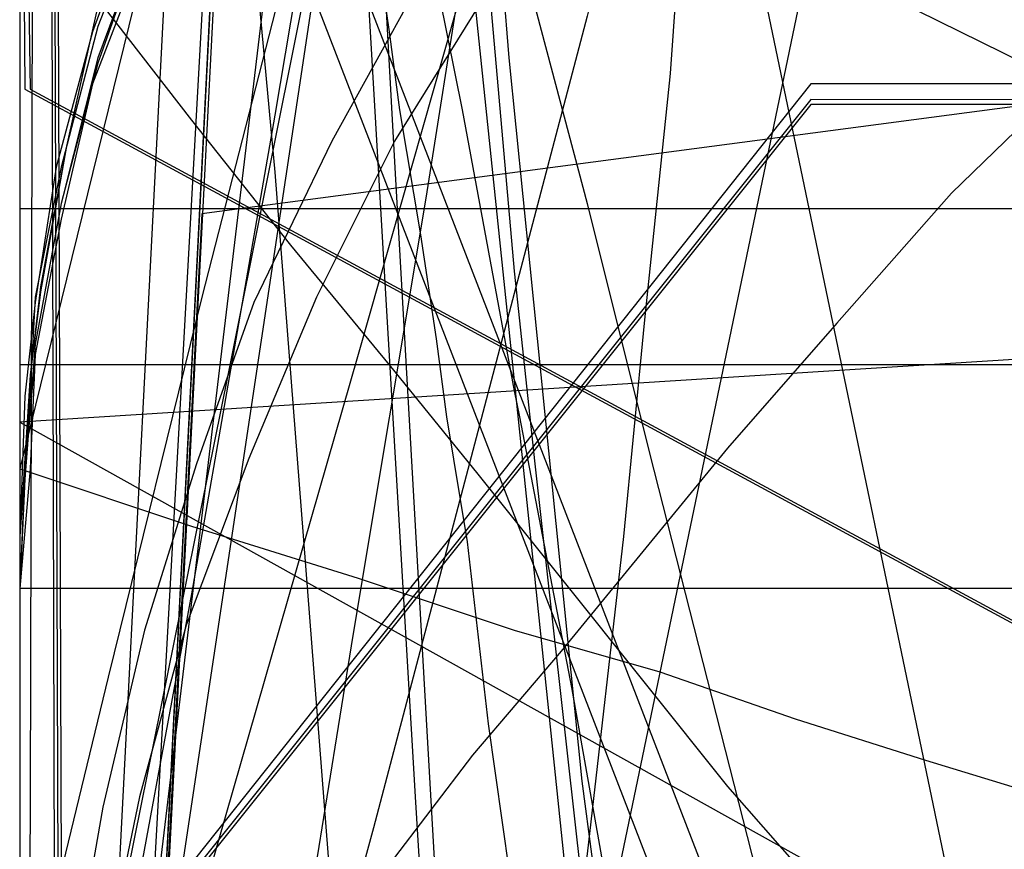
# Model space of a CAD drawing. Header units: millimetres. Extents: x 0 to 1298, y -1 to 755.
# Tile 144 of 179: x 0 to 19, y 56 to 72. Entities that reach past the tile are written whole.
import ezdxf

# ---------------------------------------------------------------- set-up
doc = ezdxf.new("R2010")
doc.units = ezdxf.units.MM
doc.layers.add('1', color=7, linetype='Continuous')

# ---------------------------------------------------------------- blocks, each defined once
blk = doc.blocks.new('PART001')
at = {"layer": '1'}
blk.add_lwpolyline([(0, 0), (707.5, 0), (707.5, 65), (0, 65)], close=True, dxfattribs=at)
blk = doc.blocks.new('PART009')
at = {"layer": '1'}
blk.add_lwpolyline([(195, 0), (195, 90), (0, 90), (0, 0)], close=True, dxfattribs=at)
blk = doc.blocks.new('PART010')
at = {"layer": '1'}
blk.add_lwpolyline([(1.6, 71.9), (3.3, 69.7), (5.2, 67.3), (7.1, 65), (8.8, 62.9), (13.6, 56.9), (15.7, 54.5), (17.9, 52.1), (21, 49.1), (22.9, 47.4), (24.9, 45.8), (27.8, 43.9), (31.1, 41.6), (33, 40.6), (34.8, 39.6), (37, 38.4), (39.2, 37.4)], dxfattribs=at)
blk = doc.blocks.new('PART012')
at = {"layer": '1'}
blk.add_lwpolyline([(251.4, 291.7), (195.7, 295.2), (145.5, 298.3), (127.4, 299.4), (109.2, 300.4), (91.1, 301.2), (80.7, 301.5), (73, 301.7), (57.8, 301.9), (42.4, 302), (31.8, 302.1), (21.1, 302.2), (10.7, 302.3), (5.7, 302.4), (0.8, 302.4), (0.2, 56.7), (0, 0), (81, 0), (295.2, 0)], dxfattribs=at)
blk = doc.blocks.new('PART013')
at = {"layer": '1'}
blk.add_lwpolyline([(54.1, 133.2), (0, 140.8), (29.3, 0.1), (81.9, 0)], close=True, dxfattribs=at)
blk = doc.blocks.new('PART014')
at = {"layer": '1'}
blk.add_lwpolyline([(3.2, 131.9), (3.9, 119.9), (4.6, 107.8), (5.2, 97.7), (5.9, 87.4), (6.4, 77.1), (7, 66.8), (7.6, 56.7), (8.2, 46.9), (8.7, 37.4), (9.2, 28.3), (17.3, 28), (25.2, 27.7), (40.5, 27.2), (59.2, 26.7), (78, 26.4), (87.8, 26.3), (103.5, 26.2), (128.9, 26.4), (154.2, 26.9), (179.5, 27.5)], dxfattribs=at)
blk = doc.blocks.new('PART015')
at = {"layer": '1'}
blk.add_lwpolyline([(36.3, 122.8), (34.3, 121.1), (32.2, 119.5), (30.1, 118), (25.4, 114.8), (20.5, 111.7), (16.5, 109.2), (12.4, 106.8), (4.4, 102.4), (2.3, 101.3), (1.2, 100.7), (0, 100.1), (0, 50.1), (11.4, 38.3), (255.3, 0)], dxfattribs=at)
blk = doc.blocks.new('PART016')
at = {"layer": '1'}
blk.add_lwpolyline([(3.2, 76), (0, 63), (3.3, 61.9), (6.5, 60.9), (9.5, 59.9), (12.3, 59.1), (14.9, 58.2), (17.4, 57.4), (22, 56), (26.3, 54.7), (30.3, 53.4), (34.2, 52.3), (38.2, 51.1), (44.9, 49.1), (52, 47.1), (59.5, 45), (67.3, 42.9), (75.3, 40.7), (76.7, 40.4), (83.6, 38.6), (100.3, 34.2), (117.1, 29.8)], dxfattribs=at)
blk = doc.blocks.new('PART018')
at = {"layer": '1'}
blk.add_lwpolyline([(201.2, 0), (201.2, 68), (0, 68), (0, 0)], close=True, dxfattribs=at)
blk = doc.blocks.new('PART019')
at = {"layer": '1'}
blk.add_lwpolyline([(7.6, 72.2), (6, 69.3), (4.5, 66.2), (3.4, 63.1), (2.4, 59.9), (1.6, 56.5), (1, 53.1), (0.5, 49.6), (0.2, 46.1), (0, 41.2), (0, 36.2), (0.3, 31.3), (0.5, 29), (0.7, 26.4), (1.2, 21.8)], dxfattribs=at)
blk = doc.blocks.new('PART020')
at = {"layer": '1'}
blk.add_lwpolyline([(132.3, 0), (132.3, 60.7), (0, 60.7), (0, 0)], close=True, dxfattribs=at)
blk = doc.blocks.new('PART021')
at = {"layer": '1'}
blk.add_lwpolyline([(13.3, 123.5), (13.2, 120.4), (12.9, 114.7), (12.7, 109.9), (12, 102.2), (11.4, 96.1), (10.6, 88.4), (9.6, 80.4), (8.7, 73.9), (7.8, 68.2), (6.4, 59.8), (5.4, 53.6), (4.9, 50.6), (4.4, 47.8), (1, 27.7), (72.1, 0), (155.4, 73.8), (149, 90), (147.6, 93.8), (145.4, 99.3), (141.4, 109.9), (139, 116.3), (136.8, 122.7)], dxfattribs=at)
blk = doc.blocks.new('PART022')
at = {"layer": '1'}
blk.add_lwpolyline([(8.2, 85.7), (9.4, 70.9), (9.8, 66.9), (10.8, 57), (11.2, 54), (12, 48.2), (12.4, 45.7), (12.8, 43.5), (13.3, 41.1), (13.6, 39.7), (13.9, 38.5), (14.5, 35.8), (14.8, 34.8), (15.1, 33.6), (15.5, 32.1), (16, 30.3), (16.6, 28.4), (18.4, 24.3)], dxfattribs=at)
blk = doc.blocks.new('PART023')
at = {"layer": '1'}
blk.add_lwpolyline([(162, 0), (162, 207.1), (0, 207.1), (0, 0)], close=True, dxfattribs=at)
blk = doc.blocks.new('PART024')
at = {"layer": '1'}
blk.add_lwpolyline([(80.1, 0), (80.1, 182), (0, 182), (0, 0)], close=True, dxfattribs=at)
blk = doc.blocks.new('PART025')
at = {"layer": '1'}
blk.add_lwpolyline([(248.5, 235.3), (234.2, 236.1), (219.9, 236.8), (188.7, 238.8), (170, 239.6), (151.3, 240), (115.7, 240.4), (97.4, 240.9), (88.2, 241.1), (70.5, 241.1), (61.7, 240.9), (24.9, 240.9), (0, 32.9), (29.7, 29.2), (39.1, 28.1), (59.6, 25.6), (88.7, 22.3), (117.9, 19.1), (168.3, 13.8), (217.6, 8.7), (237.1, 6.7), (246.8, 5.7)], dxfattribs=at)
blk = doc.blocks.new('PART026')
at = {"layer": '1'}
blk.add_lwpolyline([(3.9, 124.4), (4.6, 112.4), (5.3, 101.6), (5.9, 90.7), (6.6, 79.8), (7.2, 68.9), (7.8, 58.3), (8.4, 47.9), (9, 37.9), (9.2, 33), (9.5, 28.4), (14.4, 28.2), (19.7, 28), (30.6, 27.6), (37, 27.4), (43.3, 27.2), (64.1, 26.7), (84.9, 26.3), (105.9, 26.4), (126.8, 26.7), (147.8, 27.3), (168.7, 28)], dxfattribs=at)
blk = doc.blocks.new('PART027')
at = {"layer": '1'}
blk.add_lwpolyline([(105, 0), (105, 105), (0, 105), (0, 0)], close=True, dxfattribs=at)
blk = doc.blocks.new('PART028')
at = {"layer": '1'}
blk.add_lwpolyline([(103.2, 159.1), (0, 83.3), (0.1, 70.3), (112.5, 9.5), (130.1, 0), (133.9, 4.6), (137.3, 8.8), (141.1, 13), (143.3, 14.9), (145.6, 16.8), (150.3, 20.3), (155.5, 23.6), (159, 25.6), (162.6, 27.3)], dxfattribs=at)
blk = doc.blocks.new('PART030')
at = {"layer": '1'}
blk.add_lwpolyline([(70, 0), (70, 140), (0, 140), (0, 0)], close=True, dxfattribs=at)
blk = doc.blocks.new('PART032')
at = {"layer": '1'}
blk.add_lwpolyline([(0, 344.5), (0.1, 287.9), (0.7, 38.6), (26.4, 38.6), (34.5, 38.5), (45.4, 38.5), (56.5, 38.4), (79, 38.6), (95.1, 39.1), (111, 39.9), (126.9, 40.9), (142.7, 41.9), (167.3, 43.5), (191.8, 45.1), (219, 47.1), (246.2, 49), (267.4, 50.2), (288.6, 51.5), (309.8, 52.9), (320.5, 53.5), (331.1, 54), (346, 54.4), (360.8, 54.5), (385.1, 54.4)], dxfattribs=at)
blk = doc.blocks.new('PART033')
at = {"layer": '1'}
blk.add_lwpolyline([(70, 0), (70, 200), (0, 200), (0, 0)], close=True, dxfattribs=at)
blk = doc.blocks.new('PART034')
at = {"layer": '1'}
blk.add_lwpolyline([(70, 200), (0, 200), (0, 0), (70, 0)], close=True, dxfattribs=at)
blk = doc.blocks.new('PART036')
at = {"layer": '1'}
blk.add_lwpolyline([(0, 0), (540, 0), (540, 65), (0, 65)], close=True, dxfattribs=at)
blk = doc.blocks.new('PART037')
at = {"layer": '1'}
blk.add_lwpolyline([(249.9, 254), (221.8, 253.7), (193.7, 253.6), (165.4, 253.5), (136.6, 253.5), (114.1, 253.4), (91.6, 253.4), (80.6, 253.3), (38, 253.3), (32.4, 253.4), (20.6, 253.4), (14.2, 253.5), (3.8, 253.5), (0, 253.6), (0, 45.1), (13.5, 45.1), (20, 45.2), (84.6, 45.2), (118.6, 45.1), (154.5, 44.8), (190.2, 44.5), (238.2, 44.2), (284.3, 43.6)], dxfattribs=at)
blk = doc.blocks.new('PART038')
at = {"layer": '1'}
blk.add_lwpolyline([(0, 92.2), (0, 42.2), (1.2, 41.6), (2.3, 41.1), (4.4, 40), (8.4, 37.9), (12.4, 35.7), (16.5, 33.3), (20.5, 30.9), (25.4, 27.8), (30.2, 24.7), (32.2, 23.2), (34.3, 21.7), (36.3, 20), (38.2, 18.3)], dxfattribs=at)
blk = doc.blocks.new('PART039')
at = {"layer": '1'}
blk.add_lwpolyline([(13.1, 88.4), (6.5, 65.2), (3.2, 53.7), (0, 42.3), (3.4, 41.2), (6.6, 40.2), (9.6, 39.3), (12.4, 38.4), (15, 37.5), (17.5, 36.7), (22.1, 35.3), (26.3, 34), (30.4, 32.7), (34.3, 31.6), (38.2, 30.4), (45, 28.5), (52.1, 26.6), (59.6, 24.6), (67.4, 22.6), (75.4, 20.6), (76.9, 20.2), (83.6, 18.6), (100.3, 14.5), (117.1, 10.6)], dxfattribs=at)
blk = doc.blocks.new('PART040')
at = {"layer": '1'}
blk.add_lwpolyline([(54.2, 7.6), (81.9, 140.9), (29.3, 140.8), (0, 0)], close=True, dxfattribs=at)
blk = doc.blocks.new('PART042')
at = {"layer": '1'}
blk.add_lwpolyline([(250.1, 263.5), (0, 263.5), (0.2, 206.8), (0.9, 8.4), (5.3, 8.5), (10.2, 8.5), (15.3, 8.6), (20.6, 8.7), (37.1, 9), (42.5, 9.2), (51.2, 9.4), (59.7, 9.7), (77.9, 10.8), (80.8, 11), (96.1, 12.3), (114.5, 14.1), (132.8, 16), (173.3, 20.5), (218.2, 25.5), (253.2, 29.4)], dxfattribs=at)
blk = doc.blocks.new('PART043')
at = {"layer": '1'}
blk.add_lwpolyline([(0, 156), (15.2, 9.9), (25.8, 10.2), (36.8, 10.6), (47.9, 11), (59, 11.3), (74.7, 11.8), (94.6, 12.6), (95.6, 12.6), (113.7, 13.2), (132.8, 14), (152.5, 15), (172.2, 16.2)], dxfattribs=at)
blk = doc.blocks.new('PART045')
at = {"layer": '1'}
blk.add_lwpolyline([(9, 72.2), (7.2, 69.3), (5.7, 66.3), (4.4, 63.2), (3.2, 60), (2.3, 56.7), (1.6, 53.3), (1, 49.9), (0.5, 46.3), (0.1, 41.4), (0, 36.5), (0, 31.5), (0.1, 29.3), (0.2, 26.7), (0.6, 22)], dxfattribs=at)
blk = doc.blocks.new('PART046')
at = {"layer": '1'}
blk.add_lwpolyline([(22.9, 72.9), (21, 71.3), (17.9, 68.3), (15.7, 65.8), (13.6, 63.4), (10.4, 59.5), (8.7, 57.5), (7.1, 55.4), (3.3, 50.6), (1.5, 48.4), (0.7, 47.4), (0, 46.5), (0, 26.5), (9.9, 0), (29.9, 0), (33.6, 0.6), (37.5, 1.1), (45.2, 2.2)], dxfattribs=at)
blk = doc.blocks.new('PART047')
at = {"layer": '1'}
blk.add_lwpolyline([(80.2, 0), (80.2, 182), (0, 182), (0, 0)], close=True, dxfattribs=at)
blk = doc.blocks.new('PART048')
at = {"layer": '1'}
blk.add_lwpolyline([(8.3, 80.4), (9.5, 66.8), (9.9, 63.1), (10.9, 54.1), (11.3, 51.3), (12.1, 46), (12.4, 43.7), (12.8, 41.6), (13.3, 39.3), (13.6, 38.1), (13.9, 37), (14.1, 36.1), (14.5, 34.5), (14.7, 33.6), (15, 32.4), (15.4, 31), (15.9, 29.3), (16.5, 27.5), (18.3, 23.6)], dxfattribs=at)
blk = doc.blocks.new('PART049')
at = {"layer": '1'}
blk.add_lwpolyline([(4.2, 76.3), (4.9, 68.7), (6.7, 45.6), (7.2, 38), (7.7, 30.6), (8.3, 23.5), (8.7, 16.7), (12.1, 16.5), (15.7, 16.4), (23.6, 16.2), (31.9, 16.1), (40.2, 16.1), (46.5, 16.3), (52.6, 16.5), (60, 16.6), (67.4, 16.6), (77.3, 16.5), (87.1, 16.5), (104.2, 17), (121.3, 17.8)], dxfattribs=at)
blk = doc.blocks.new('PART050')
at = {"layer": '1'}
blk.add_lwpolyline([(5.5, 74.1), (3.5, 66.3), (1.7, 59), (0, 52), (3.5, 51.3), (6.7, 50.7), (9.8, 50.1), (12.7, 49.5), (15.4, 49), (17.9, 48.4), (22.7, 47.5), (27, 46.6), (31.1, 45.7), (35.1, 44.9), (39.2, 44), (46, 42.5), (53.2, 40.9), (60.8, 39.2), (68.6, 37.4), (76.6, 35.5), (78.7, 35), (84.8, 33.5), (101.6, 29.5), (118.3, 25.4)], dxfattribs=at)
blk = doc.blocks.new('PART051')
at = {"layer": '1'}
blk.add_lwpolyline([(10.5, 123.1), (11.3, 119), (12.4, 113.2), (13, 109.4), (13.4, 105.8), (13.7, 99.1), (13.7, 91.8), (13.5, 86.3), (13.3, 81.8), (12.9, 76.3), (12.5, 70.6), (12, 65.8), (11.6, 61.7), (10.9, 55.6), (10.3, 51), (7.5, 27.5), (78.1, 0), (153.6, 70.2)], dxfattribs=at)
blk = doc.blocks.new('PART052')
at = {"layer": '1'}
blk.add_lwpolyline([(169.8, 171), (157, 172.2), (141.5, 173.5), (126, 174.4), (111.3, 175), (96.7, 175.7), (81.6, 176.6), (66.4, 177.3), (54.8, 177.8), (43.3, 178.1), (37.6, 178.2), (32.1, 178.2), (26.7, 178.3), (21.6, 178.4), (0, 34.6), (24.9, 31), (39, 29), (49.8, 27.4), (74.2, 24.1), (98.6, 21), (140.8, 15.7), (182, 10.6)], dxfattribs=at)
blk = doc.blocks.new('PART053')
at = {"layer": '1'}
blk.add_lwpolyline([(103.3, 159.1), (0, 83.3), (0.2, 70.3), (112.6, 9.5), (130.2, 0), (133.9, 4.6), (137.4, 8.8), (139.2, 10.9), (141.2, 13), (145.7, 16.8), (150.4, 20.3), (155.5, 23.6), (159.1, 25.6), (162.7, 27.3)], dxfattribs=at)
blk = doc.blocks.new('PART054')
at = {"layer": '1'}
blk.add_lwpolyline([(3.6, 73.6), (2.6, 55.6), (2.1, 46.3), (1.7, 37.5), (1.4, 28.7), (1.2, 24.4), (1, 20.3), (0.9, 16.4), (0.7, 12.7), (0.6, 10.1), (0.4, 7.3), (0.3, 5.8), (0.1, 2.3), (0, 0.3), (4.1, 0.2), (8, 0.2), (15.5, 0.1), (22.7, 0.1), (29.9, 0), (50.6, 0), (71.7, 0.1), (91.3, 0.3), (110.8, 0.4)], dxfattribs=at)
blk = doc.blocks.new('PART055')
at = {"layer": '1'}
blk.add_lwpolyline([(261.6, 284.5), (0, 284.5), (0.2, 227.9), (0.9, 25.8), (9.5, 26), (17.8, 26.1), (34.3, 26.5), (52.6, 27.1), (71, 28.2), (84.2, 29.2), (97.3, 30.5), (123.5, 33.2), (143.7, 35.4), (163.9, 37.7), (186.4, 40.3), (208.8, 42.9), (226.2, 44.7), (243.7, 46.5)], dxfattribs=at)
blk = doc.blocks.new('PART059')
at = {"layer": '1'}
blk.add_lwpolyline([(231.3, 92.5), (37.7, 92.5), (34.1, 92.4), (30, 92.2), (25.7, 91.4), (21.6, 90.2), (17.3, 88.7), (13.3, 86.5), (9.6, 83.8), (7.8, 81.9), (6.2, 80), (4.7, 77.6), (3.5, 75.3), (2.4, 73), (1.4, 70.4), (0.8, 67.8), (0.3, 65.2), (0.1, 63), (0, 60.7), (0, 15), (0, 0), (269, 0)], dxfattribs=at)
blk = doc.blocks.new('PART061')
at = {"layer": '1'}
blk.add_lwpolyline([(78.4, 77.8), (3.5, 67.9), (2.7, 52.5), (0, 0), (11, 3.5), (13.6, 4.3), (18.2, 5.6), (22.7, 6.8), (23.6, 7), (24.2, 7.1), (27.2, 7.9), (33.1, 9.2), (39.2, 10.3)], dxfattribs=at)
blk = doc.blocks.new('PART063')
at = {"layer": '1'}
blk.add_lwpolyline([(268.9, 139.8), (26.9, 139.8), (21.6, 116.1), (18.3, 101.6), (14.7, 86.6), (12.1, 76.4), (10.9, 71.7), (6.8, 56.1), (2.6, 40.9), (0, 31.2), (174, 0)], dxfattribs=at)
blk = doc.blocks.new('PART066')
at = {"layer": '1'}
blk.add_lwpolyline([(0, 51.3), (0, 44.3), (17.6, 22.2), (37, 22.2), (37, 0), (174, 0), (174, 70.4), (15.2, 70.4), (0.9, 52.4)], close=True, dxfattribs=at)
blk = doc.blocks.new('PART067')
at = {"layer": '1'}
blk.add_lwpolyline([(4.9, 94.8), (0, 0), (15.9, 5), (18.4, 5.8), (22.8, 7.1), (27.2, 8.2), (31.7, 9.3), (37.5, 10.6), (43.7, 11.7), (49.9, 12.6), (56.6, 13.5), (63.2, 14.2), (64.1, 14.3), (67.1, 14.6), (67.4, 14.6), (68.8, 14.7), (69.7, 14.8), (76.4, 15.2), (82.9, 15.4), (92.7, 15.5), (102.2, 15.5), (110.2, 15.4)], dxfattribs=at)
blk = doc.blocks.new('PART069')
at = {"layer": '1'}
blk.add_lwpolyline([(117.3, 77.3), (105.9, 75.4), (99.2, 74.3), (98.1, 74.2), (97, 74), (89.8, 72.8), (80.6, 71.6), (71.9, 70.3), (63.8, 69.2), (55.5, 68.2), (47.5, 67.4), (31.8, 65.9), (0, 63.9), (107.2, 4.1)], dxfattribs=at)
blk = doc.blocks.new('PART071')
at = {"layer": '1'}
blk.add_lwpolyline([(174, 139.7), (0, 108.6), (2.7, 98.9), (6.8, 83.6), (10.9, 68.1), (12.1, 63.3), (14.7, 53.1), (18.3, 38.2), (21.6, 23.6), (26.9, 0), (268.9, 0)], dxfattribs=at)
blk = doc.blocks.new('PART072')
at = {"layer": '1'}
blk.add_lwpolyline([(245.1, 92.9), (240.7, 93.6), (236.5, 94), (35.6, 94), (31.4, 93.6), (26.9, 92.9), (22.7, 91.7), (18.2, 90.1), (14, 87.7), (10.2, 84.9), (8.2, 82.9), (6.5, 80.8), (4.9, 78.4), (2.5, 73.6), (1.5, 70.9), (0.8, 68.1), (0.3, 65.4), (0.1, 62.8), (0, 60.7), (0, 15), (0, 0), (272, 0)], dxfattribs=at)
blk = doc.blocks.new('PART073')
at = {"layer": '1'}
blk.add_lwpolyline([(231.3, 92.5), (37.8, 92.5), (34.1, 92.4), (30, 92.2), (25.7, 91.4), (21.6, 90.2), (17.4, 88.7), (13.3, 86.5), (9.7, 83.8), (7.8, 81.9), (6.2, 80), (4.7, 77.6), (3.5, 75.3), (2.4, 73), (1.4, 70.4), (0.8, 67.8), (0.3, 65.2), (0.2, 63), (0, 60.7), (0, 15), (0, 0), (269, 0)], dxfattribs=at)
blk = doc.blocks.new('PART074')
at = {"layer": '1'}
blk.add_lwpolyline([(245.1, 92.9), (240.7, 93.6), (236.5, 93.9), (232.8, 94), (39.3, 94), (35.6, 93.9), (31.4, 93.6), (26.9, 92.9), (22.7, 91.7), (18.2, 90.1), (14, 87.7), (10.2, 84.9), (8.2, 82.9), (6.5, 80.8), (4.9, 78.4), (2.5, 73.6), (1.5, 70.8), (0.8, 68.1), (0.3, 65.4), (0.1, 62.8), (0, 60.7), (0, 15), (0, 0), (272, 0)], dxfattribs=at)
blk = doc.blocks.new('PART075')
at = {"layer": '1'}
blk.add_lwpolyline([(3.3, 82.3), (1.4, 45.4), (0, 17.8), (23, 0), (26, 0.7), (31.8, 2.1), (37.9, 3.1), (44.3, 4.1), (151.4, 63.9)], dxfattribs=at)
blk = doc.blocks.new('PART077')
at = {"layer": '1'}
blk.add_lwpolyline([(35, 0), (172, 0), (172, 70), (15.2, 70), (0, 51), (0, 44), (16.8, 23), (35, 23)], close=True, dxfattribs=at)
blk = doc.blocks.new('PART078')
at = {"layer": '1'}
blk.add_lwpolyline([(4.2, 82.6), (0, 0.2), (22.2, 3.4), (33.8, 4.9), (45.8, 6.4), (57.6, 7.6), (58.9, 7.7), (61.9, 7.9), (62.5, 8), (66.4, 8.2), (68, 8.4), (78.7, 8.9), (88.9, 9.2), (99.4, 9.5), (117.2, 9.5)], dxfattribs=at)
blk = doc.blocks.new('PART079')
at = {"layer": '1'}
blk.add_lwpolyline([(169.1, 157.1), (0, 112.6), (1.9, 102.8), (4, 92.3), (6.3, 80.9), (8.5, 69.9), (9.5, 64.5), (9.6, 64), (10.6, 58.8), (11.6, 53.2), (12.9, 45.2), (14.2, 37.3), (15.3, 29.3), (16, 22.8), (16.6, 16.1), (18.1, 0), (505.7, 0)], dxfattribs=at)
blk = doc.blocks.new('PART084')
at = {"layer": '1'}
blk.add_lwpolyline([(505.6, 157.1), (18.1, 157.1), (16.6, 141.1), (16, 134.4), (15.3, 127.8), (14.2, 119.9), (12.9, 111.9), (11.6, 104), (10.6, 98.4), (9.6, 93.1), (9.5, 92.6), (8.5, 87.3), (4, 64.8), (1.9, 54.4), (0, 44.5), (169.1, 0)], dxfattribs=at)
blk = doc.blocks.new('PART088')
at = {"layer": '1'}
blk.add_lwpolyline([(245.1, 93.5), (34.1, 93.5), (30.1, 93.2), (25.7, 92.5), (21.7, 91.3), (17.4, 89.8), (13.4, 87.5), (9.7, 84.8), (7.9, 83), (6.2, 81), (4.8, 78.7), (3.5, 76.4), (2.5, 74.1), (1.5, 71.5), (0.8, 68.8), (0.3, 66.3), (0.2, 64.5), (0, 61.7), (0, 16), (0, 0), (279.2, 0)], dxfattribs=at)
blk = doc.blocks.new('PART089')
at = {"layer": '1'}
blk.add_lwpolyline([(246.7, 95), (35.6, 95), (31.4, 94.7), (26.9, 93.9), (22.7, 92.7), (18.3, 91.2), (14.1, 88.8), (10.2, 86), (8.2, 84), (6.5, 81.9), (5, 79.4), (3.7, 77.1), (2.6, 74.7), (1.5, 71.9), (0.9, 69.2), (0.4, 66.5), (0.2, 64.8), (0, 61.7), (0, 16), (0, 0), (282.2, 0)], dxfattribs=at)
blk = doc.blocks.new('PART090')
at = {"layer": '1'}
blk.add_lwpolyline([(246.7, 95), (35.6, 95), (31.4, 94.7), (26.9, 93.9), (22.7, 92.7), (18.3, 91.1), (14.1, 88.8), (10.2, 86), (8.2, 84), (6.5, 81.9), (5, 79.4), (3.7, 77.1), (2.6, 74.7), (1.5, 71.9), (0.9, 69.2), (0.4, 66.4), (0.2, 64.8), (0, 61.7), (0, 16), (0, 0), (282.2, 0)], dxfattribs=at)
blk = doc.blocks.new('PART091')
at = {"layer": '1'}
blk.add_lwpolyline([(4.1, 80.6), (0, 0.2), (20.3, 3.1), (31.9, 4.6), (44, 6.1), (55.9, 7.4), (58.6, 7.6), (60.2, 7.7), (62.4, 7.8), (63.8, 7.9), (65.4, 8), (66.5, 8.1), (76.8, 8.6), (87.4, 9), (97.8, 9.2), (115.7, 9.2)], dxfattribs=at)
blk = doc.blocks.new('PART092')
at = {"layer": '1'}
blk.add_lwpolyline([(245, 93.5), (34.1, 93.5), (30, 93.2), (25.6, 92.4), (21.6, 91.3), (17.3, 89.8), (13.3, 87.5), (9.6, 84.8), (7.8, 82.9), (6.2, 81), (4.7, 78.6), (3.4, 76.3), (2.4, 74.1), (1.4, 71.4), (0.7, 68.8), (0.3, 66.2), (0.1, 64.4), (0, 61.7), (0, 16), (0, 0), (279.1, 0)], dxfattribs=at)
blk = doc.blocks.new('PART098')
at = {"layer": '1'}
blk.add_lwpolyline([(12.3, 123.6), (11.4, 114.9), (10.3, 106.1), (9, 96.9), (8.6, 93.4), (8.2, 91), (8, 89.5), (7.7, 87.5), (7.3, 85.1), (7.1, 83.6), (6.4, 78.7), (4.9, 69.8), (3.3, 60.6), (1.9, 53), (1.6, 51), (0, 42.1), (147.6, 0)], dxfattribs=at)
blk = doc.blocks.new('PART099')
at = {"layer": '1'}
blk.add_lwpolyline([(140, 84.8), (131.5, 84.1), (122.3, 83.5), (113.6, 83), (103.4, 82.4), (93.5, 81.9), (73.8, 81.5), (54.8, 80.9), (0, 80.3), (39, 61.1), (45.7, 57.6), (52.6, 53.8), (59.3, 49.9), (66.2, 45.7), (72.7, 41.8), (78.8, 37.7), (85.6, 33.3), (93.9, 27.5), (102.8, 20.7), (106.3, 18), (110.1, 14.9), (114.9, 10.9), (128, 0), (161.5, 86.7)], close=True, dxfattribs=at)
blk = doc.blocks.new('PART100')
at = {"layer": '1'}
blk.add_lwpolyline([(147.6, 155), (0, 112.9), (1.6, 104), (1.9, 102), (3.3, 94.4), (4.9, 85.2), (6.4, 76.2), (7.1, 71.4), (7.3, 69.9), (7.7, 67.5), (8, 65.5), (8.2, 64), (8.6, 61.6), (9, 58.1), (10.3, 48.9), (11.4, 40.1), (12.3, 31.4), (12.8, 24.2), (13.3, 17.1), (14.1, 0), (455.5, 0)], dxfattribs=at)
blk = doc.blocks.new('PART102')
at = {"layer": '1'}
blk.add_lwpolyline([(33.5, 0), (46.6, 10.9), (51.4, 14.8), (55.2, 18), (58.7, 20.7), (67.6, 27.5), (75.9, 33.3), (82.7, 37.7), (88.8, 41.8), (95.3, 45.7), (102.2, 49.9), (108.9, 53.8), (115.8, 57.6), (122.5, 61.1), (161.5, 80.3), (106.7, 80.9), (87.7, 81.5), (68, 81.9), (58.1, 82.4), (47.9, 83), (39.2, 83.5), (30, 84.1), (21.5, 84.8), (0, 86.7)], close=True, dxfattribs=at)
blk = doc.blocks.new('PART104')
at = {"layer": '1'}
blk.add_lwpolyline([(172, 0), (172, 70), (15.2, 70.1), (0, 51.1), (0, 44.1), (16.8, 23.1), (35, 23.1), (35, 0.1)], close=True, dxfattribs=at)
blk = doc.blocks.new('PART107')
at = {"layer": '1'}
blk.add_lwpolyline([(267.3, 0), (267.3, 160.9), (0, 160.9), (0, 0), (133.7, 0)], close=True, dxfattribs=at)
blk = doc.blocks.new('PART109')
at = {"layer": '1'}
blk.add_lwpolyline([(264.2, 0), (264.2, 159.3), (0, 159.3), (0, 0), (132.1, 0)], close=True, dxfattribs=at)
blk = doc.blocks.new('PART110')
at = {"layer": '1'}
blk.add_lwpolyline([(264.2, 0), (264.2, 159.4), (0, 159.4), (0, 0), (132.1, 0)], close=True, dxfattribs=at)
blk = doc.blocks.new('PART111')
at = {"layer": '1'}
blk.add_lwpolyline([(267.2, 0), (267.2, 160.8), (0, 160.8), (0, 0), (133.6, 0)], close=True, dxfattribs=at)
blk = doc.blocks.new('PART113')
at = {"layer": '1'}
blk.add_lwpolyline([(108.4, 83.4), (89.4, 84), (69.6, 84.4), (59.7, 84.9), (49.5, 85.5), (40.8, 86), (31.7, 86.6), (23.1, 87.3), (0, 89.3), (34.5, 0), (49.5, 12.5), (53.4, 15.7), (57.8, 19.3), (62.3, 22.8), (70.1, 28.7), (74.4, 31.8), (78.3, 34.5), (84.9, 38.8), (91.2, 43), (97.8, 47), (104.5, 51.1), (111.3, 55)], dxfattribs=at)
blk = doc.blocks.new('PART118')
at = {"layer": '1'}
blk.add_lwpolyline([(1.6, 71.9), (3.3, 69.7), (5.2, 67.3), (7.1, 65), (8.8, 62.9), (13.6, 56.9), (15.7, 54.5), (17.9, 52.1), (21, 49.1), (22.9, 47.4), (24.9, 45.8), (27.8, 43.9), (31.1, 41.6), (33, 40.6), (34.8, 39.6), (37, 38.4), (39.2, 37.4)], dxfattribs=at)
blk = doc.blocks.new('PART120')
at = {"layer": '1'}
blk.add_lwpolyline([(251.4, 291.7), (195.7, 295.2), (145.5, 298.3), (127.4, 299.4), (109.2, 300.4), (91.1, 301.2), (80.7, 301.5), (73, 301.7), (57.8, 301.9), (42.4, 302), (31.8, 302.1), (21.1, 302.2), (10.7, 302.3), (5.7, 302.4), (0.8, 302.4), (0.2, 56.7), (0, 0), (81, 0), (295.2, 0)], dxfattribs=at)
blk = doc.blocks.new('PART121')
at = {"layer": '1'}
blk.add_lwpolyline([(54.1, 133.2), (0, 140.8), (29.3, 0.1), (81.9, 0)], close=True, dxfattribs=at)
blk = doc.blocks.new('PART122')
at = {"layer": '1'}
blk.add_lwpolyline([(3.2, 131.9), (3.9, 119.9), (4.6, 107.8), (5.2, 97.7), (5.9, 87.4), (6.4, 77.1), (7, 66.8), (7.6, 56.7), (8.2, 46.9), (8.7, 37.4), (9.2, 28.3), (17.3, 28), (25.2, 27.7), (40.5, 27.2), (59.2, 26.7), (78, 26.4), (87.8, 26.3), (103.5, 26.2), (128.9, 26.4), (154.2, 26.9), (179.5, 27.5)], dxfattribs=at)
blk = doc.blocks.new('PART123')
at = {"layer": '1'}
blk.add_lwpolyline([(36.3, 122.8), (34.3, 121.1), (32.2, 119.5), (30.1, 118), (25.4, 114.8), (20.5, 111.7), (16.5, 109.2), (12.4, 106.8), (4.4, 102.4), (2.3, 101.3), (1.2, 100.7), (0, 100.1), (0, 50.1), (11.4, 38.3), (255.3, 0)], dxfattribs=at)
blk = doc.blocks.new('PART124')
at = {"layer": '1'}
blk.add_lwpolyline([(3.2, 76), (0, 63), (3.3, 61.9), (6.5, 60.9), (9.5, 59.9), (12.3, 59.1), (14.9, 58.2), (17.4, 57.4), (22, 56), (26.3, 54.7), (30.3, 53.4), (34.2, 52.3), (38.2, 51.1), (44.9, 49.1), (52, 47.1), (59.5, 45), (67.3, 42.9), (75.3, 40.7), (76.7, 40.4), (83.6, 38.6), (100.3, 34.2), (117.1, 29.8)], dxfattribs=at)
blk = doc.blocks.new('PART126')
at = {"layer": '1'}
blk.add_lwpolyline([(201.2, 0), (201.2, 68), (0, 68), (0, 0)], close=True, dxfattribs=at)
blk = doc.blocks.new('PART127')
at = {"layer": '1'}
blk.add_lwpolyline([(7.6, 72.2), (6, 69.3), (4.5, 66.2), (3.4, 63.1), (2.4, 59.9), (1.6, 56.5), (1, 53.1), (0.5, 49.6), (0.2, 46.1), (0, 41.2), (0, 36.2), (0.3, 31.3), (0.5, 29), (0.7, 26.4), (1.2, 21.8)], dxfattribs=at)
blk = doc.blocks.new('PART128')
at = {"layer": '1'}
blk.add_lwpolyline([(132.3, 0), (132.3, 60.7), (0, 60.7), (0, 0)], close=True, dxfattribs=at)
blk = doc.blocks.new('PART129')
at = {"layer": '1'}
blk.add_lwpolyline([(13.3, 123.5), (13.2, 120.4), (12.9, 114.7), (12.7, 109.9), (12, 102.2), (11.4, 96.1), (10.6, 88.4), (9.6, 80.4), (8.7, 73.9), (7.8, 68.2), (6.4, 59.8), (5.4, 53.6), (4.9, 50.6), (4.4, 47.8), (1, 27.7), (72.1, 0), (155.4, 73.8), (149, 90), (147.6, 93.8), (145.4, 99.3), (141.4, 109.9), (139, 116.3), (136.8, 122.7)], dxfattribs=at)
blk = doc.blocks.new('PART130')
at = {"layer": '1'}
blk.add_lwpolyline([(8.2, 85.7), (9.4, 70.9), (9.8, 66.9), (10.8, 57), (11.2, 54), (12, 48.2), (12.4, 45.7), (12.8, 43.5), (13.3, 41.1), (13.6, 39.7), (13.9, 38.5), (14.5, 35.8), (14.8, 34.8), (15.1, 33.6), (15.5, 32.1), (16, 30.3), (16.6, 28.4), (18.4, 24.3)], dxfattribs=at)
blk = doc.blocks.new('PART131')
at = {"layer": '1'}
blk.add_lwpolyline([(80.1, 0), (80.1, 182), (0, 182), (0, 0)], close=True, dxfattribs=at)
blk = doc.blocks.new('PART132')
at = {"layer": '1'}
blk.add_lwpolyline([(248.5, 235.3), (234.2, 236.1), (219.9, 236.8), (188.7, 238.8), (170, 239.6), (151.3, 240), (115.7, 240.4), (97.4, 240.9), (88.2, 241.1), (70.5, 241.1), (61.7, 240.9), (24.9, 240.9), (0, 32.9), (29.7, 29.2), (39.1, 28.1), (59.6, 25.6), (88.7, 22.3), (117.9, 19.1), (168.3, 13.8), (217.6, 8.7), (237.1, 6.7), (246.8, 5.7)], dxfattribs=at)
blk = doc.blocks.new('PART133')
at = {"layer": '1'}
blk.add_lwpolyline([(3.9, 124.4), (4.6, 112.4), (5.3, 101.6), (5.9, 90.7), (6.6, 79.8), (7.2, 68.9), (7.8, 58.3), (8.4, 47.9), (9, 37.9), (9.2, 33), (9.5, 28.4), (14.4, 28.2), (19.7, 28), (30.6, 27.6), (37, 27.4), (43.3, 27.2), (64.1, 26.7), (84.9, 26.3), (105.9, 26.4), (126.8, 26.7), (147.8, 27.3), (168.7, 28)], dxfattribs=at)
blk = doc.blocks.new('PART134')
at = {"layer": '1'}
blk.add_lwpolyline([(103.2, 159.1), (0, 83.3), (0.1, 70.3), (112.5, 9.5), (130.1, 0), (133.9, 4.6), (137.3, 8.8), (141.1, 13), (143.3, 14.9), (145.6, 16.8), (150.3, 20.3), (155.5, 23.6), (159, 25.6), (162.6, 27.3)], dxfattribs=at)
blk = doc.blocks.new('PART137')
at = {"layer": '1'}
blk.add_lwpolyline([(0, 344.5), (0.1, 287.9), (0.7, 38.6), (26.4, 38.6), (34.5, 38.5), (45.4, 38.5), (56.5, 38.4), (67.8, 38.5), (79, 38.6), (95.1, 39.1), (111, 39.9), (126.9, 40.9), (142.7, 41.9), (167.3, 43.5), (191.8, 45.1), (219, 47.1), (246.2, 49)], dxfattribs=at)
blk = doc.blocks.new('PART139')
at = {"layer": '1'}
blk.add_lwpolyline([(249.9, 254), (221.8, 253.7), (193.7, 253.6), (165.4, 253.5), (136.6, 253.5), (114.1, 253.4), (91.6, 253.4), (80.6, 253.3), (38, 253.3), (32.4, 253.4), (20.6, 253.4), (14.2, 253.5), (3.8, 253.5), (0, 253.6), (0, 45.1), (13.5, 45.1), (20, 45.2), (84.6, 45.2), (118.6, 45.1), (154.5, 44.8), (190.2, 44.5), (238.2, 44.2), (284.3, 43.6)], dxfattribs=at)
blk = doc.blocks.new('PART140')
at = {"layer": '1'}
blk.add_lwpolyline([(0, 92.2), (0, 42.2), (1.2, 41.6), (2.3, 41.1), (8.4, 37.9), (12.4, 35.7), (16.5, 33.3), (20.5, 30.9), (25.4, 27.8), (30.2, 24.7), (32.2, 23.2), (34.3, 21.7), (36.3, 20), (38.2, 18.3)], dxfattribs=at)
blk = doc.blocks.new('PART141')
at = {"layer": '1'}
blk.add_lwpolyline([(13.1, 88.4), (6.5, 65.2), (3.2, 53.7), (0, 42.3), (3.4, 41.2), (6.6, 40.2), (9.6, 39.3), (12.4, 38.4), (15, 37.5), (17.5, 36.7), (22.1, 35.3), (26.3, 34), (30.4, 32.7), (34.3, 31.6), (38.2, 30.4), (45, 28.5), (52.1, 26.6), (59.6, 24.6), (67.4, 22.6), (75.4, 20.6), (76.9, 20.2), (83.6, 18.6), (100.3, 14.5), (117.1, 10.6)], dxfattribs=at)
blk = doc.blocks.new('PART142')
at = {"layer": '1'}
blk.add_lwpolyline([(54.2, 7.6), (81.9, 140.9), (29.3, 140.8), (0, 0)], close=True, dxfattribs=at)
blk = doc.blocks.new('PART144')
at = {"layer": '1'}
blk.add_lwpolyline([(250.1, 263.5), (0, 263.5), (0.2, 206.8), (0.9, 8.4), (5.3, 8.5), (10.2, 8.5), (15.3, 8.6), (20.6, 8.7), (37.1, 9), (42.5, 9.2), (51.2, 9.4), (59.7, 9.7), (77.9, 10.8), (80.8, 11), (96.1, 12.3), (114.5, 14.1), (132.8, 16), (173.3, 20.5), (218.2, 25.5), (253.2, 29.4)], dxfattribs=at)
blk = doc.blocks.new('PART145')
at = {"layer": '1'}
blk.add_lwpolyline([(0, 156), (15.2, 9.9), (25.8, 10.2), (36.8, 10.6), (47.9, 11), (59, 11.3), (74.7, 11.8), (94.6, 12.6), (95.6, 12.6), (113.7, 13.2), (132.8, 14), (152.5, 15), (172.2, 16.2)], dxfattribs=at)
blk = doc.blocks.new('PART147')
at = {"layer": '1'}
blk.add_lwpolyline([(9, 72.2), (7.2, 69.3), (5.7, 66.3), (4.4, 63.2), (3.2, 60), (2.3, 56.7), (1.6, 53.3), (1, 49.9), (0.5, 46.3), (0.1, 41.4), (0, 36.5), (0, 31.5), (0.1, 29.3), (0.2, 26.7), (0.6, 22)], dxfattribs=at)
blk = doc.blocks.new('PART148')
at = {"layer": '1'}
blk.add_lwpolyline([(22.9, 72.9), (21, 71.3), (17.9, 68.3), (15.7, 65.8), (13.6, 63.4), (10.4, 59.5), (8.7, 57.5), (7.1, 55.4), (3.3, 50.6), (1.5, 48.4), (0.7, 47.4), (0, 46.5), (0, 26.5), (9.9, 0), (29.9, 0), (33.6, 0.6), (37.5, 1.1), (45.2, 2.2)], dxfattribs=at)
blk = doc.blocks.new('PART149')
at = {"layer": '1'}
blk.add_lwpolyline([(8.3, 80.4), (9.5, 66.8), (9.9, 63.1), (10.9, 54.1), (11.3, 51.3), (12.1, 46), (12.4, 43.7), (12.8, 41.6), (13.3, 39.3), (13.6, 38.1), (13.9, 37), (14.1, 36.1), (14.5, 34.5), (14.7, 33.6), (15, 32.4), (15.4, 31), (15.9, 29.3), (16.5, 27.5), (18.3, 23.6)], dxfattribs=at)
blk = doc.blocks.new('PART150')
at = {"layer": '1'}
blk.add_lwpolyline([(4.2, 76.3), (4.9, 68.7), (6.7, 45.6), (7.2, 38), (7.7, 30.6), (8.3, 23.5), (8.7, 16.7), (12.1, 16.5), (15.7, 16.4), (23.6, 16.2), (31.9, 16.1), (40.2, 16.1), (46.5, 16.3), (52.6, 16.5), (60, 16.6), (67.4, 16.6), (77.3, 16.5), (87.1, 16.5), (104.2, 17), (121.3, 17.8)], dxfattribs=at)
blk = doc.blocks.new('PART151')
at = {"layer": '1'}
blk.add_lwpolyline([(5.5, 74.1), (3.5, 66.3), (1.7, 59), (0, 52), (3.5, 51.3), (6.7, 50.7), (9.8, 50.1), (12.7, 49.5), (15.4, 49), (17.9, 48.4), (22.7, 47.5), (27, 46.6), (31.1, 45.7), (35.1, 44.9), (39.2, 44), (46, 42.5), (53.2, 40.9), (60.8, 39.2), (68.6, 37.4), (76.6, 35.5), (78.7, 35), (84.8, 33.5), (101.6, 29.5), (118.3, 25.4)], dxfattribs=at)
blk = doc.blocks.new('PART152')
at = {"layer": '1'}
blk.add_lwpolyline([(10.5, 123.1), (11.3, 119), (12.4, 113.2), (13, 109.4), (13.4, 105.8), (13.7, 99.1), (13.7, 91.8), (13.5, 86.3), (13.3, 81.8), (12.9, 76.3), (12.5, 70.6), (12, 65.8), (11.6, 61.7), (10.9, 55.6), (10.3, 51), (9.8, 46.8), (7.5, 27.5), (78.1, 0), (153.6, 70.2)], dxfattribs=at)
blk = doc.blocks.new('PART153')
at = {"layer": '1'}
blk.add_lwpolyline([(169.8, 171), (157, 172.2), (141.5, 173.5), (126, 174.4), (111.3, 175), (96.7, 175.7), (81.6, 176.6), (66.4, 177.3), (54.8, 177.8), (43.3, 178.1), (37.6, 178.2), (32.1, 178.2), (26.7, 178.3), (21.6, 178.4), (0, 34.6), (24.9, 31), (39, 29), (49.8, 27.4), (74.2, 24.1), (98.6, 21), (140.8, 15.7), (182, 10.6)], dxfattribs=at)
blk = doc.blocks.new('PART154')
at = {"layer": '1'}
blk.add_lwpolyline([(103.3, 159.1), (0, 83.3), (0.2, 70.3), (112.6, 9.5), (130.2, 0), (133.9, 4.6), (137.4, 8.8), (139.2, 10.9), (141.2, 13), (145.7, 16.8), (150.4, 20.3), (155.5, 23.6), (159.1, 25.6), (162.7, 27.3)], dxfattribs=at)
blk = doc.blocks.new('PART155')
at = {"layer": '1'}
blk.add_lwpolyline([(3.6, 73.6), (2.6, 55.6), (2.1, 46.3), (1.7, 37.5), (1.4, 28.7), (1.2, 24.4), (1, 20.3), (0.9, 16.4), (0.7, 12.7), (0.6, 10.1), (0.4, 7.3), (0.3, 5.8), (0.1, 2.3), (0, 0.3), (4.1, 0.2), (8, 0.2), (15.5, 0.1), (22.7, 0.1), (29.9, 0), (50.6, 0), (71.7, 0.1), (91.3, 0.3), (110.8, 0.4)], dxfattribs=at)
blk = doc.blocks.new('PART156')
at = {"layer": '1'}
blk.add_lwpolyline([(261.6, 284.5), (0, 284.5), (0.2, 227.9), (0.9, 25.8), (9.5, 26), (17.8, 26.1), (34.3, 26.5), (52.6, 27.1), (71, 28.2), (84.2, 29.2), (97.3, 30.5), (123.5, 33.2), (143.7, 35.4), (163.9, 37.7), (186.4, 40.3), (208.8, 42.9), (226.2, 44.7), (243.7, 46.5)], dxfattribs=at)
blk = doc.blocks.new('PART159')
at = {"layer": '1'}
blk.add_lwpolyline([(231.3, 92.5), (37.7, 92.5), (34.1, 92.4), (30, 92.2), (25.7, 91.4), (21.6, 90.2), (17.3, 88.7), (13.3, 86.5), (9.6, 83.8), (7.8, 81.9), (6.2, 80), (4.7, 77.6), (3.5, 75.3), (2.4, 73), (1.4, 70.4), (0.8, 67.8), (0.3, 65.2), (0.1, 63), (0, 60.7), (0, 15), (0, 0), (269, 0)], dxfattribs=at)
blk = doc.blocks.new('PART161')
at = {"layer": '1'}
blk.add_lwpolyline([(78.4, 77.8), (3.5, 67.9), (2.7, 52.5), (0, 0), (11, 3.5), (13.6, 4.3), (18.2, 5.6), (22.7, 6.8), (23.6, 7), (24.2, 7.1), (27.2, 7.9), (33.1, 9.2), (39.2, 10.3)], dxfattribs=at)
blk = doc.blocks.new('PART162')
at = {"layer": '1'}
blk.add_lwpolyline([(268.9, 139.8), (26.9, 139.8), (21.6, 116.1), (18.3, 101.6), (14.7, 86.6), (12.1, 76.4), (10.9, 71.7), (6.8, 56.1), (2.6, 40.9), (0, 31.2), (174, 0)], dxfattribs=at)
blk = doc.blocks.new('PART165')
at = {"layer": '1'}
blk.add_lwpolyline([(0, 51.3), (0, 44.3), (17.6, 22.2), (37, 22.2), (37, 0), (174, 0), (174, 70.4), (15.2, 70.4), (0.9, 52.4)], close=True, dxfattribs=at)
blk = doc.blocks.new('PART166')
at = {"layer": '1'}
blk.add_lwpolyline([(4.9, 94.8), (0, 0), (15.9, 5), (18.4, 5.8), (22.8, 7.1), (27.2, 8.2), (31.7, 9.3), (37.5, 10.6), (43.7, 11.7), (49.9, 12.6), (56.6, 13.5), (63.2, 14.2), (64.1, 14.3), (67.1, 14.6), (67.4, 14.6), (68.8, 14.7), (69.7, 14.8), (76.4, 15.2), (82.9, 15.4), (92.7, 15.5), (102.2, 15.5), (110.2, 15.4)], dxfattribs=at)
blk = doc.blocks.new('PART168')
at = {"layer": '1'}
blk.add_lwpolyline([(117.3, 77.3), (105.9, 75.4), (99.2, 74.3), (98.1, 74.2), (97, 74), (89.8, 72.8), (80.6, 71.6), (71.9, 70.3), (63.8, 69.2), (55.5, 68.2), (47.5, 67.4), (31.8, 65.9), (0, 63.9), (107.2, 4.1)], dxfattribs=at)
blk = doc.blocks.new('PART170')
at = {"layer": '1'}
blk.add_lwpolyline([(174, 139.7), (0, 108.6), (2.7, 98.9), (6.8, 83.6), (10.9, 68.1), (12.1, 63.3), (14.7, 53.1), (18.3, 38.2), (21.6, 23.6), (26.9, 0), (268.9, 0)], dxfattribs=at)
blk = doc.blocks.new('PART171')
at = {"layer": '1'}
blk.add_lwpolyline([(245.1, 92.9), (240.7, 93.6), (236.5, 94), (35.6, 94), (31.4, 93.6), (26.9, 92.9), (22.7, 91.7), (18.2, 90.1), (14, 87.7), (10.2, 84.9), (8.2, 82.9), (6.5, 80.8), (4.9, 78.4), (2.5, 73.6), (1.5, 70.9), (0.8, 68.1), (0.3, 65.4), (0.1, 62.8), (0, 60.7), (0, 15), (0, 0), (272, 0)], dxfattribs=at)
blk = doc.blocks.new('PART172')
at = {"layer": '1'}
blk.add_lwpolyline([(231.3, 92.5), (37.8, 92.5), (34.1, 92.4), (30, 92.2), (25.7, 91.4), (21.6, 90.2), (17.4, 88.7), (13.3, 86.5), (9.7, 83.8), (7.8, 81.9), (6.2, 80), (4.7, 77.6), (3.5, 75.3), (2.4, 73), (1.4, 70.4), (0.8, 67.8), (0.3, 65.2), (0.2, 63), (0, 60.7), (0, 15), (0, 0), (269, 0)], dxfattribs=at)
blk = doc.blocks.new('PART173')
at = {"layer": '1'}
blk.add_lwpolyline([(245.1, 92.9), (240.7, 93.6), (236.5, 93.9), (232.8, 94), (39.3, 94), (35.6, 93.9), (31.4, 93.6), (26.9, 92.9), (22.7, 91.7), (18.2, 90.1), (14, 87.7), (10.2, 84.9), (8.2, 82.9), (6.5, 80.8), (4.9, 78.4), (2.5, 73.6), (1.5, 70.8), (0.8, 68.1), (0.3, 65.4), (0.1, 62.8), (0, 60.7), (0, 15), (0, 0), (272, 0)], dxfattribs=at)
blk = doc.blocks.new('PART174')
at = {"layer": '1'}
blk.add_lwpolyline([(3.3, 82.3), (1.4, 45.4), (0, 17.8), (23, 0), (26, 0.7), (31.8, 2.1), (37.9, 3.1), (44.3, 4.1), (151.4, 63.9)], dxfattribs=at)
blk = doc.blocks.new('PART176')
at = {"layer": '1'}
blk.add_lwpolyline([(35, 0), (172, 0), (172, 70), (15.2, 70), (0, 51), (0, 44), (16.8, 23), (35, 23)], close=True, dxfattribs=at)
blk = doc.blocks.new('PART177')
at = {"layer": '1'}
blk.add_lwpolyline([(4.2, 82.6), (0, 0.2), (22.2, 3.4), (33.8, 4.9), (45.8, 6.4), (57.6, 7.6), (58.9, 7.7), (61.9, 7.9), (62.5, 8), (66.4, 8.2), (68, 8.4), (78.7, 8.9), (88.9, 9.2), (99.4, 9.5), (117.2, 9.5)], dxfattribs=at)
blk = doc.blocks.new('PART178')
at = {"layer": '1'}
blk.add_lwpolyline([(169.1, 157.1), (0, 112.6), (1.9, 102.8), (4, 92.3), (6.3, 80.9), (8.5, 69.9), (9.5, 64.5), (9.6, 64), (10.6, 58.8), (11.6, 53.2), (12.9, 45.2), (14.2, 37.3), (15.3, 29.3), (16, 22.8), (16.6, 16.1), (18.1, 0), (505.7, 0)], dxfattribs=at)
blk = doc.blocks.new('PART182')
at = {"layer": '1'}
blk.add_lwpolyline([(505.6, 157.1), (18.1, 157.1), (16.6, 141.1), (16, 134.4), (15.3, 127.8), (14.2, 119.9), (12.9, 111.9), (11.6, 104), (10.6, 98.4), (9.6, 93.1), (9.5, 92.6), (8.5, 87.3), (4, 64.8), (1.9, 54.4), (0, 44.5), (169.1, 0)], dxfattribs=at)
blk = doc.blocks.new('PART185')
at = {"layer": '1'}
blk.add_lwpolyline([(245.1, 93.5), (34.1, 93.5), (30.1, 93.2), (25.7, 92.5), (21.7, 91.3), (17.4, 89.8), (13.4, 87.5), (9.7, 84.8), (7.9, 83), (6.2, 81), (4.8, 78.7), (3.5, 76.4), (2.5, 74.1), (1.5, 71.5), (0.8, 68.8), (0.3, 66.3), (0.2, 64.5), (0, 61.7), (0, 16), (0, 0), (279.2, 0)], dxfattribs=at)
blk = doc.blocks.new('PART186')
at = {"layer": '1'}
blk.add_lwpolyline([(246.7, 95), (35.6, 95), (31.4, 94.7), (26.9, 93.9), (22.7, 92.7), (18.3, 91.2), (14.1, 88.8), (10.2, 86), (8.2, 84), (6.5, 81.9), (5, 79.4), (3.7, 77.1), (2.6, 74.7), (1.5, 71.9), (0.9, 69.2), (0.4, 66.5), (0.2, 64.8), (0, 61.7), (0, 16), (0, 0), (282.2, 0)], dxfattribs=at)
blk = doc.blocks.new('PART187')
at = {"layer": '1'}
blk.add_lwpolyline([(246.7, 95), (35.6, 95), (31.4, 94.7), (26.9, 93.9), (22.7, 92.7), (18.3, 91.1), (14.1, 88.8), (10.2, 86), (8.2, 84), (6.5, 81.9), (5, 79.4), (3.7, 77.1), (2.6, 74.7), (1.5, 71.9), (0.9, 69.2), (0.4, 66.4), (0.2, 64.8), (0, 61.7), (0, 16), (0, 0), (282.2, 0)], dxfattribs=at)
blk = doc.blocks.new('PART188')
at = {"layer": '1'}
blk.add_lwpolyline([(4.1, 80.6), (0, 0.2), (20.3, 3.1), (31.9, 4.6), (44, 6.1), (55.9, 7.4), (58.6, 7.6), (60.2, 7.7), (62.4, 7.8), (63.8, 7.9), (65.4, 8), (66.5, 8.1), (76.8, 8.6), (87.4, 9), (97.8, 9.2), (115.7, 9.2)], dxfattribs=at)
blk = doc.blocks.new('PART189')
at = {"layer": '1'}
blk.add_lwpolyline([(245, 93.5), (34.1, 93.5), (30, 93.2), (25.6, 92.4), (21.6, 91.3), (17.3, 89.8), (13.3, 87.5), (9.6, 84.8), (7.8, 82.9), (6.2, 81), (4.7, 78.6), (3.4, 76.3), (2.4, 74.1), (1.4, 71.4), (0.7, 68.8), (0.3, 66.2), (0.1, 64.4), (0, 61.7), (0, 16), (0, 0), (279.1, 0)], dxfattribs=at)
blk = doc.blocks.new('PART193')
at = {"layer": '1'}
blk.add_lwpolyline([(12.3, 123.6), (11.4, 114.9), (10.3, 106.1), (9, 96.9), (8.6, 93.4), (8.2, 91), (8, 89.5), (7.7, 87.5), (7.3, 85.1), (7.1, 83.6), (6.4, 78.7), (4.9, 69.8), (3.3, 60.6), (1.9, 53), (1.6, 51), (0, 42.1), (147.6, 0)], dxfattribs=at)
blk = doc.blocks.new('PART194')
at = {"layer": '1'}
blk.add_lwpolyline([(140, 84.8), (131.5, 84.1), (122.3, 83.5), (113.6, 83), (103.4, 82.4), (93.5, 81.9), (73.8, 81.5), (54.8, 80.9), (0, 80.3), (39, 61.1), (45.7, 57.6), (52.6, 53.8), (59.3, 49.9), (66.2, 45.7), (72.7, 41.8), (78.8, 37.7), (85.6, 33.3), (93.9, 27.5), (102.8, 20.7), (106.3, 18), (110.1, 14.9), (114.9, 10.9), (128, 0), (161.5, 86.7)], close=True, dxfattribs=at)
blk = doc.blocks.new('PART195')
at = {"layer": '1'}
blk.add_lwpolyline([(147.6, 155), (0, 112.9), (1.6, 104), (1.9, 102), (3.3, 94.4), (4.9, 85.2), (6.4, 76.2), (7.1, 71.4), (7.3, 69.9), (7.7, 67.5), (8, 65.5), (8.2, 64), (8.6, 61.6), (9, 58.1), (10.3, 48.9), (11.4, 40.1), (12.3, 31.4), (12.8, 24.2), (13.3, 17.1), (14.1, 0), (455.5, 0)], dxfattribs=at)
blk = doc.blocks.new('PART197')
at = {"layer": '1'}
blk.add_lwpolyline([(33.5, 0), (46.6, 10.9), (51.4, 14.8), (55.2, 18), (58.7, 20.7), (67.6, 27.5), (75.9, 33.3), (82.7, 37.7), (88.8, 41.8), (95.3, 45.7), (102.2, 49.9), (108.9, 53.8), (115.8, 57.6), (122.5, 61.1), (161.5, 80.3), (106.7, 80.9), (87.7, 81.5), (68, 81.9), (58.1, 82.4), (47.9, 83), (39.2, 83.5), (30, 84.1), (21.5, 84.8), (0, 86.7)], close=True, dxfattribs=at)
blk = doc.blocks.new('PART199')
at = {"layer": '1'}
blk.add_lwpolyline([(172, 0), (172, 70), (15.2, 70.1), (0, 51.1), (0, 44.1), (16.8, 23.1), (35, 23.1), (35, 0.1)], close=True, dxfattribs=at)
blk = doc.blocks.new('PART202')
at = {"layer": '1'}
blk.add_lwpolyline([(267.3, 0), (267.3, 160.9), (0, 160.9), (0, 0), (133.7, 0)], close=True, dxfattribs=at)
blk = doc.blocks.new('PART205')
at = {"layer": '1'}
blk.add_lwpolyline([(108.4, 83.4), (89.4, 84), (69.6, 84.4), (59.7, 84.9), (49.5, 85.5), (40.8, 86), (31.7, 86.6), (23.1, 87.3), (0, 89.3), (34.5, 0), (49.5, 12.5), (53.4, 15.7), (57.8, 19.3), (62.3, 22.8), (70.1, 28.7), (74.4, 31.8), (78.3, 34.5), (84.9, 38.8), (91.2, 43), (97.8, 47), (104.5, 51.1), (111.3, 55)], dxfattribs=at)

msp = doc.modelspace()

# ---------------------------------------------------------------- block references
for name in ['PART021', 'PART129', 'PART051', 'PART152', 'PART032', 'PART137', 'PART012', 'PART120', 'PART037', 'PART139', 'PART055', 'PART156', 'PART025', 'PART132', 'PART043', 'PART145', 'PART042', 'PART144', 'PART016', 'PART124', 'PART050', 'PART151', 'PART022', 'PART130', 'PART048', 'PART149', 'PART019', 'PART127', 'PART026', 'PART133', 'PART014', 'PART122', 'PART039', 'PART141', 'PART023', 'PART045', 'PART147', 'PART052', 'PART153', 'PART033', 'PART034', 'PART024', 'PART047', 'PART131', 'PART028', 'PART053', 'PART134', 'PART154', 'PART054', 'PART155', 'PART107', 'PART202', 'PART111', 'PART049', 'PART150', 'PART110', 'PART109', 'PART079', 'PART084', 'PART178', 'PART182', 'PART098', 'PART100', 'PART193', 'PART195', 'PART038', 'PART140', 'PART015', 'PART123', 'PART040', 'PART142', 'PART013', 'PART121', 'PART030', 'PART063', 'PART162', 'PART071', 'PART170', 'PART010', 'PART118', 'PART046', 'PART148', 'PART027', 'PART089', 'PART090', 'PART186', 'PART187', 'PART067', 'PART166', 'PART072', 'PART074', 'PART171', 'PART173', 'PART088', 'PART092', 'PART185', 'PART189', 'PART059', 'PART073', 'PART159', 'PART172', 'PART009', 'PART113', 'PART205', 'PART099', 'PART102', 'PART194', 'PART197', 'PART078', 'PART177', 'PART075', 'PART174', 'PART069', 'PART168', 'PART091', 'PART188', 'PART061', 'PART161', 'PART066', 'PART165', 'PART104', 'PART199', 'PART077', 'PART176', 'PART018', 'PART126', 'PART001', 'PART036', 'PART020', 'PART128']:
    msp.add_blockref(name, (0, 0))

doc.saveas('drawing.dxf')
